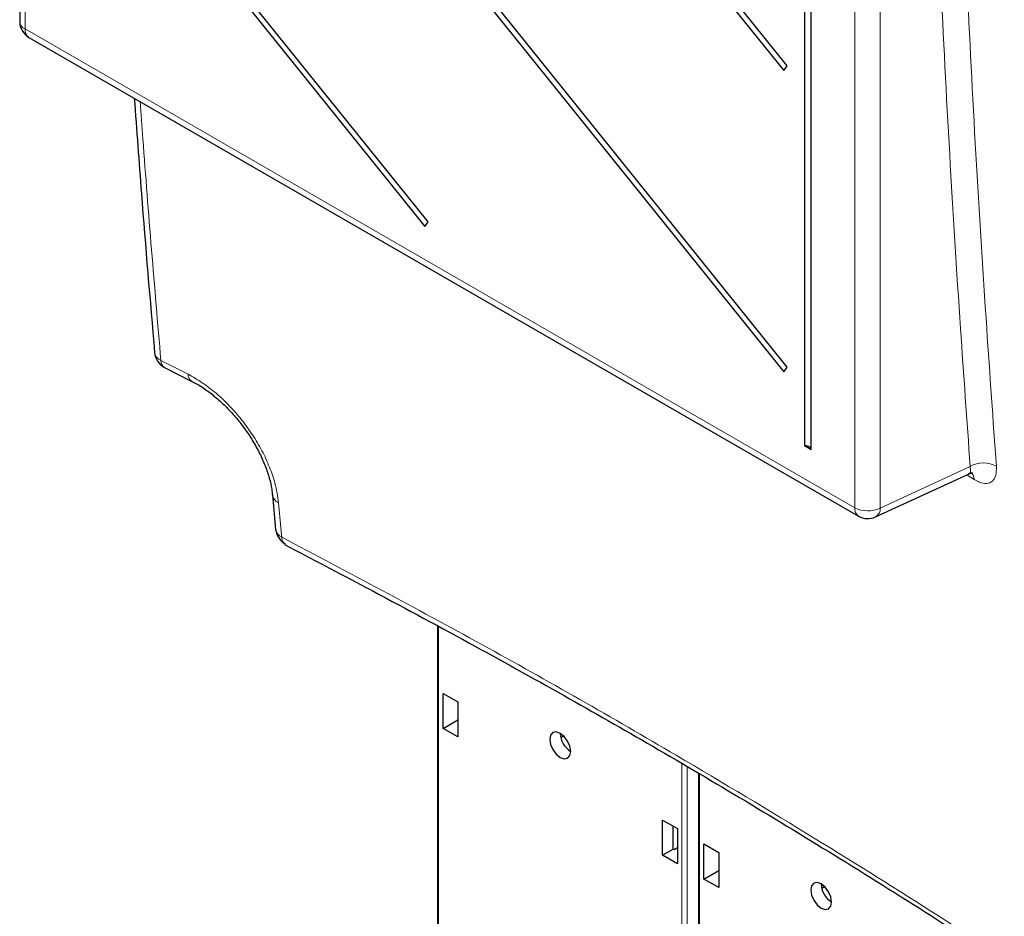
# Paper-space layout 'Blatt2' of a CAD drawing. Header units: millimetres. Extents: x 5 to 418, y 2 to 292.
# Tile 6 of 93: x 107 to 133, y 116 to 141. Entities that reach past the tile are written whole.
import ezdxf

# ---------------------------------------------------------------- set-up
doc = ezdxf.new("R2010")
doc.units = ezdxf.units.MM

psp = doc.layouts.new('Blatt2')

# ---------------------------------------------------------------- linework, layer by layer
at = {"color": 7, "linetype": 'Continuous', "lineweight": 25}
for p, q in [((106.753, 209.719), (106.753, 140.578)), ((128.017, 166.852), (128.017, 129.079)), ((128.204, 128.971), (128.204, 166.744)), ((127.55, 139.375), (108.539, 163.025)), ((108.447, 162.894), (127.458, 139.244)), ((127.55, 131.21), (108.539, 154.859)), ((108.447, 154.728), (127.458, 131.079)), ((108.447, 146.563), (117.727, 135.019)), ((117.819, 135.149), (108.539, 146.694)), ((107.003, 140.145), (129.484, 127.167)), ((127.458, 139.244), (127.55, 139.375)), ((117.727, 135.019), (117.819, 135.149)), ((110.678, 131.2), (111.414, 130.822)), ((127.458, 131.079), (127.55, 131.21)), ((128.017, 129.079), (128.204, 128.971)), ((129.944, 127.146), (132.459, 128.309)), ((113.604, 127.741), (113.689, 126.81)), ((113.956, 126.412), (113.942, 126.42)), ((118.074, 124.192), (118.074, 106.797)), ((118.224, 121.413), (118.224, 122.364)), ((118.224, 122.364), (118.624, 122.133)), ((118.624, 122.133), (118.624, 121.182)), ((118.224, 121.413), (118.624, 121.643)), ((118.624, 121.182), (118.224, 121.413)), ((121.415, 121.167), (121.488, 121.213)), ((125.145, 120.197), (125.145, 102.715)), ((124.175, 118.929), (124.575, 118.698)), ((124.175, 117.977), (124.175, 118.929)), ((124.463, 118.143), (124.463, 118.763)), ((124.575, 118.698), (124.575, 117.746)), ((125.295, 117.331), (125.295, 118.282)), ((125.295, 118.282), (125.695, 118.051)), ((124.175, 117.977), (124.463, 118.143)), ((124.575, 117.746), (124.175, 117.977)), ((124.485, 118.131), (124.463, 118.143)), ((124.485, 118.131), (124.575, 118.183)), ((125.695, 118.051), (125.695, 117.1)), ((125.295, 117.331), (125.695, 117.561)), ((125.695, 117.1), (125.295, 117.331)), ((128.486, 117.085), (128.56, 117.131))]:
    psp.add_line(p, q, dxfattribs=at)
at = {"color": 7, "linetype": 'Continuous', "lineweight": 18}
for p, q in [((106.899, 209.515), (106.899, 140.374)), ((129.381, 127.396), (129.381, 161.325)), ((130.069, 161.315), (130.069, 127.385)), ((106.899, 140.374), (129.381, 127.396)), ((110.578, 131.389), (111.317, 131.013)), ((130.069, 127.385), (132.509, 128.513)), ((132.62, 128.164), (132.419, 128.29)), ((118.103, 124.176), (118.103, 106.756)), ((124.696, 102.95), (124.696, 120.463)), ((124.836, 120.38), (124.836, 102.949)), ((125.174, 120.18), (125.174, 102.674))]:
    psp.add_line(p, q, dxfattribs=at)
at = {"color": 7, "linetype": 'Continuous', "lineweight": 25, "flags": 128}
for points in [[(121.4, 120.627), (121.508, 120.589), (121.6, 120.607), (121.661, 120.678), (121.683, 120.79), (121.661, 120.928), (121.6, 121.069), (121.508, 121.193), (121.4, 121.28), (121.292, 121.318), (121.2, 121.3), (121.138, 121.229), (121.117, 121.117), (121.138, 120.979), (121.2, 120.838), (121.292, 120.714), (121.4, 120.627)], [(128.471, 116.545), (128.579, 116.507), (128.671, 116.525), (128.732, 116.596), (128.754, 116.708), (128.732, 116.846), (128.671, 116.987), (128.579, 117.111), (128.471, 117.198), (128.363, 117.236), (128.271, 117.218), (128.21, 117.147), (128.188, 117.035), (128.21, 116.897), (128.271, 116.756), (128.363, 116.632), (128.471, 116.545)]]:
    psp.add_lwpolyline(points, dxfattribs=at)
at = {"color": 7, "linetype": 'Continuous', "lineweight": 25}
for centre, radius, start, end in [((107.253, 140.578), 0.5, 180, 240.0027), ((110.904, 131.646), 0.5, 184.9575, 243.1178), ((128.04, 128.902), 0.178, 22.6329, 97.3724), ((129.734, 127.6), 0.5, 240.0027, 294.8105), ((114.187, 126.856), 0.5, 185.3196, 242.4745), ((121.994, 121.297), 0.595, 181.6006, 238.3941), ((129.065, 117.215), 0.595, 181.6006, 238.3941)]:
    psp.add_arc(centre, radius, start, end, dxfattribs=at)
at = {"color": 7, "linetype": 'Continuous', "lineweight": 18}
for centre, radius, start, end in [((106.993, 140.596), 0.241, 184.2707, 247.0494), ((107.139, 140.344), 0.241, 172.9554, 235.7325), ((110.673, 131.641), 0.269, 187.6713, 249.232), ((110.787, 131.38), 0.209, 177.3698, 238.7279), ((111.526, 131.003), 0.209, 177.3879, 239.7159), ((132.87, 127.895), 0.716, 60.7729, 120.243), ((132.374, 128.161), 0.245, 0.572, 54.9316), ((113.867, 127.777), 0.266, 186.8691, 248.1917), ((129.627, 127.369), 0.248, 173.888, 234.7998), ((129.735, 128.084), 0.774, 242.7384, 295.5295), ((129.819, 127.364), 0.251, 299.9621, 4.9775), ((113.963, 126.854), 0.278, 189.2604, 246.8743), ((114.081, 126.6), 0.227, 180.2692, 232.26)]:
    psp.add_arc(centre, radius, start, end, dxfattribs=at)
for points, knots in [([(132.509, 128.513), (132.42, 129.759), (132.108, 134.142), (131.673, 141.711), (131.45, 148.104), (131.339, 151.295)], [0, 0, 0, 0, 0.165898, 0.583778, 1, 1, 1, 1]), ([(132.051, 151.283), (132.161, 148.095), (132.384, 141.707), (132.818, 134.144), (133.13, 129.764), (133.219, 128.52)], [0, 0, 0, 0, 0.416221, 0.834102, 1, 1, 1, 1]), ([(110.018, 138.405), (110.042, 138.068), (110.211, 135.716), (110.408, 133.386), (110.578, 131.389)], [0, 0, 0, 0, 0.143134, 1, 1, 1, 1]), ([(111.317, 131.013), (111.444, 130.941), (111.699, 130.799), (112.077, 130.507), (112.437, 130.168), (112.772, 129.785), (113.071, 129.371), (113.327, 128.937), (113.53, 128.497), (113.697, 128.015), (113.743, 127.705), (113.768, 127.53)], [0, 0, 0, 0, 0.107083, 0.21417, 0.321295, 0.428424, 0.53607, 0.643718, 0.751817, 0.859916, 1, 1, 1, 1]), ([(132.509, 128.513), (132.514, 128.474), (132.523, 128.396), (132.501, 128.329), (132.467, 128.319), (132.456, 128.315)], [0, 0, 0, 0, 0.408436, 0.815549, 1, 1, 1, 1]), ([(132.62, 128.164), (132.666, 128.137), (132.785, 128.067), (132.963, 128.037), (133.119, 128.104), (133.217, 128.266), (133.218, 128.435), (133.219, 128.52)], [0, 0, 0, 0, 0.132895, 0.348365, 0.565368, 0.782757, 1, 1, 1, 1]), ([(113.768, 127.53), (113.792, 127.274), (113.82, 126.964), (113.849, 126.654), (113.854, 126.599)], [0, 0, 0, 0, 0.8237895, 1, 1, 1, 1]), ([(113.854, 126.599), (115.671, 125.635), (119.307, 123.708), (124.101, 120.966), (128.206, 118.501), (131.666, 116.338), (133.834, 114.913), (134.918, 114.2)], [0, 0, 0, 0, 0.245654, 0.491536, 0.672204, 0.836068, 1, 1, 1, 1])]:
    psp.add_open_spline(points, degree=3, knots=knots, dxfattribs=at)
at = {"color": 7, "linetype": 'Continuous', "lineweight": 25}
for points, knots in [([(109.859, 138.496), (109.922, 137.634), (110.088, 135.325), (110.285, 133.038), (110.409, 131.605)], [0, 0, 0, 0, 0.373303, 1, 1, 1, 1]), ([(111.419, 130.82), (111.438, 130.812), (111.547, 130.762), (111.76, 130.624), (112.047, 130.41), (112.33, 130.152), (112.6, 129.862), (112.849, 129.545), (113.071, 129.211), (113.26, 128.869), (113.412, 128.527), (113.521, 128.2), (113.583, 127.934), (113.594, 127.794), (113.598, 127.744)], [0, 0, 0, 0, 0.018988, 0.110285, 0.201612, 0.294893, 0.38794, 0.482023, 0.576136, 0.670353, 0.763667, 0.857156, 0.948482, 1, 1, 1, 1]), ([(132.459, 128.306), (132.488, 128.317), (132.541, 128.339), (132.584, 128.327), (132.576, 128.33), (132.575, 128.33)], [0, 0, 0, 0, 0.501713, 0.949057, 1, 1, 1, 1]), ([(113.928, 126.395), (114.662, 126.011), (116.343, 125.134), (118.87, 123.77), (121.465, 122.333), (123.964, 120.904), (126.455, 119.431), (129.029, 117.864), (131.635, 116.229), (133.631, 114.93), (134.762, 114.192), (135.028, 114.019)], [0, 0, 0, 0, 0.098606, 0.225578, 0.344418, 0.456874, 0.576145, 0.699893, 0.829893, 0.959979, 1, 1, 1, 1])]:
    psp.add_open_spline(points, degree=3, knots=knots, dxfattribs=at)

doc.saveas('drawing.dxf')
